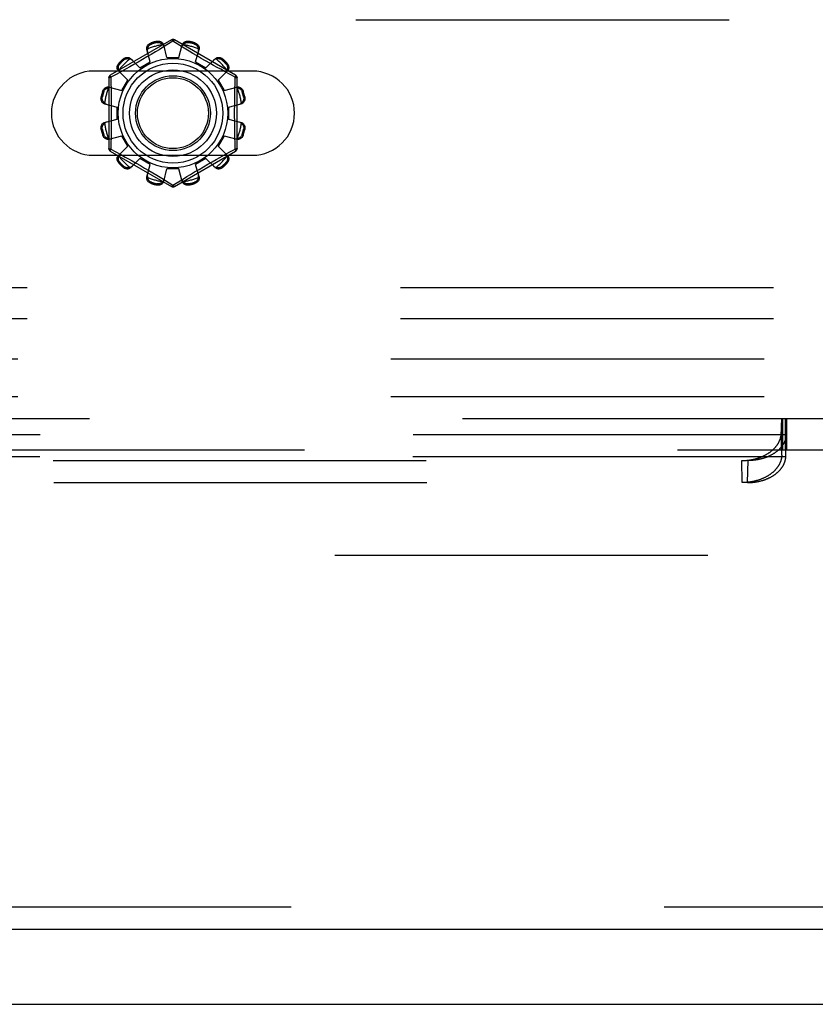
# Model space of a CAD drawing. Header units: inches. Extents: x 0 to 227, y 0 to 147.
# Tile 54 of 256: x 51.93 to 54.59, y 41.62 to 44.91. Entities that reach past the tile are written whole.
import ezdxf

# ---------------------------------------------------------------- set-up
doc = ezdxf.new("R2010")
doc.units = ezdxf.units.IN
doc.header["$LTSCALE"] = 12.466667
doc.header["$MEASUREMENT"] = 0
doc.linetypes.add('HIDDEN', pattern=[0.2, 0.1, -0.1])
doc.layers.get('0').update_dxf_attribs({"linetype": 'CONTINUOUS'})
for name, color, linetype in [('DEFAULT_2', 8, 'HIDDEN'), ('LEFTHAND_DOOR_ASSEMBLY', 7, 'CONTINUOUS'), ('SUBPANEL', 7, 'CONTINUOUS')]:
    doc.layers.add(name, color=color, linetype=linetype)

msp = doc.modelspace()

# ---------------------------------------------------------------- linework, layer by layer
at = {"color": 7, "linetype": 'Continuous'}
msp.add_line((40.8912, 41.6174), (100.7872, 41.6174), dxfattribs=at)
at = {"layer": 'DEFAULT_2', "color": 8, "linetype": 'HIDDEN'}
for p, q in [((48.0709, 44.9089), (56.8209, 44.9089)), ((52.4409, 44.8412), (52.2364, 44.7231)), ((52.3729, 44.8313), (52.3739, 44.8275)), ((52.3928, 44.8326), (52.3918, 44.8364)), ((52.4459, 44.8366), (52.4111, 44.8154)), ((52.4834, 44.8138), (52.4459, 44.8366)), ((52.6554, 44.7231), (52.4509, 44.8412)), ((52.5001, 44.8364), (52.4991, 44.8326)), ((52.518, 44.8275), (52.519, 44.8313)), ((52.3703, 44.7675), (52.3587, 44.8095)), ((52.3873, 44.8011), (52.3736, 44.7929)), ((52.3999, 44.8086), (52.3873, 44.8011)), ((52.4111, 44.8154), (52.3999, 44.8086)), ((52.4259, 44.7824), (52.4149, 44.8246)), ((52.4659, 44.7824), (52.477, 44.8246)), ((52.5002, 44.8037), (52.4834, 44.8138)), ((52.5129, 44.7961), (52.5002, 44.8037)), ((52.5216, 44.7675), (52.5332, 44.8095)), ((52.2818, 44.7743), (52.279, 44.7771)), ((52.3356, 44.7475), (52.305, 44.7785)), ((52.3292, 44.7671), (52.3151, 44.7591)), ((52.344, 44.7756), (52.3292, 44.7671)), ((52.3356, 44.7475), (52.3703, 44.7675)), ((52.3589, 44.7843), (52.344, 44.7756)), ((52.3736, 44.7929), (52.3589, 44.7843)), ((52.4259, 44.7824), (52.4659, 44.7824)), ((52.5266, 44.788), (52.5129, 44.7961)), ((52.5216, 44.7675), (52.5563, 44.7475)), ((52.5407, 44.7797), (52.5266, 44.788)), ((52.5549, 44.7715), (52.5407, 44.7797)), ((52.5687, 44.7637), (52.5549, 44.7715)), ((52.5563, 44.7475), (52.5869, 44.7785)), ((52.6129, 44.7771), (52.6101, 44.7743)), ((52.7116, 44.737), (52.1803, 44.737)), ((52.2736, 44.736), (52.2557, 44.7262)), ((52.2949, 44.7067), (52.2638, 44.7374)), ((52.2652, 44.7633), (52.268, 44.7605)), ((52.2896, 44.7448), (52.2736, 44.736)), ((52.3018, 44.7516), (52.2896, 44.7448)), ((52.3151, 44.7591), (52.3018, 44.7516)), ((52.5819, 44.7562), (52.5687, 44.7637)), ((52.5942, 44.7493), (52.5819, 44.7562)), ((52.6055, 44.743), (52.5942, 44.7493)), ((52.597, 44.7067), (52.6281, 44.7374)), ((52.6205, 44.7348), (52.6055, 44.743)), ((52.6372, 44.7257), (52.6205, 44.7348)), ((52.6239, 44.7605), (52.6267, 44.7633)), ((52.2314, 44.7145), (52.2314, 44.4783)), ((52.2557, 44.7262), (52.2379, 44.7165)), ((52.2379, 44.7165), (52.2382, 44.7048)), ((52.2749, 44.6721), (52.2949, 44.7067)), ((52.597, 44.7067), (52.617, 44.6721)), ((52.654, 44.7165), (52.6372, 44.7257)), ((52.6604, 44.4783), (52.6604, 44.7145)), ((52.2148, 44.6684), (52.211, 44.6694)), ((52.2328, 44.6836), (52.2749, 44.6721)), ((52.617, 44.6721), (52.6591, 44.6836)), ((52.6809, 44.6694), (52.6771, 44.6684)), ((52.206, 44.6506), (52.2098, 44.6496)), ((52.6821, 44.6496), (52.6859, 44.6506)), ((52.2177, 44.6274), (52.2599, 44.6164)), ((52.2599, 44.5764), (52.2599, 44.6164)), ((52.6319, 44.6164), (52.6742, 44.6274)), ((52.6319, 44.6164), (52.6319, 44.5764)), ((52.2177, 44.5654), (52.2599, 44.5764)), ((52.6319, 44.5764), (52.6742, 44.5654)), ((52.2098, 44.5432), (52.206, 44.5422)), ((52.6859, 44.5422), (52.6821, 44.5432)), ((52.211, 44.5233), (52.2148, 44.5244)), ((52.2328, 44.5091), (52.2749, 44.5207)), ((52.2949, 44.4861), (52.2749, 44.5207)), ((52.617, 44.5207), (52.597, 44.4861)), ((52.617, 44.5207), (52.6591, 44.5091)), ((52.6771, 44.5244), (52.6809, 44.5233)), ((52.2364, 44.4697), (52.4409, 44.3516)), ((52.2379, 44.4763), (52.2547, 44.4671)), ((52.2638, 44.4554), (52.2949, 44.4861)), ((52.4509, 44.3516), (52.6554, 44.4697)), ((52.6281, 44.4554), (52.597, 44.4861)), ((52.6362, 44.4666), (52.654, 44.4763)), ((52.654, 44.4763), (52.6537, 44.488)), ((52.1803, 44.4558), (52.7116, 44.4558)), ((52.2547, 44.4671), (52.2714, 44.458)), ((52.2714, 44.458), (52.2864, 44.4498)), ((52.2864, 44.4498), (52.2977, 44.4435)), ((52.2977, 44.4435), (52.31, 44.4366)), ((52.305, 44.4143), (52.3356, 44.4453)), ((52.31, 44.4366), (52.3232, 44.4291)), ((52.3703, 44.4253), (52.3356, 44.4453)), ((52.5563, 44.4453), (52.5216, 44.4253)), ((52.5869, 44.4143), (52.5563, 44.4453)), ((52.5768, 44.4337), (52.5901, 44.4412)), ((52.5901, 44.4412), (52.6023, 44.448)), ((52.6023, 44.448), (52.6183, 44.4568)), ((52.6183, 44.4568), (52.6362, 44.4666)), ((52.268, 44.4323), (52.2652, 44.4295)), ((52.279, 44.4157), (52.2818, 44.4185)), ((52.3232, 44.4291), (52.337, 44.4212)), ((52.337, 44.4212), (52.3512, 44.413)), ((52.3512, 44.413), (52.3653, 44.4048)), ((52.3587, 44.3832), (52.3703, 44.4253)), ((52.3653, 44.4048), (52.379, 44.3967)), ((52.4149, 44.3682), (52.4259, 44.4104)), ((52.4659, 44.4104), (52.4259, 44.4104)), ((52.477, 44.3682), (52.4659, 44.4104)), ((52.5183, 44.3999), (52.533, 44.4085)), ((52.5332, 44.3832), (52.5216, 44.4253)), ((52.533, 44.4085), (52.5479, 44.4172)), ((52.5479, 44.4172), (52.5627, 44.4257)), ((52.5627, 44.4257), (52.5768, 44.4337)), ((52.6101, 44.4185), (52.6129, 44.4157)), ((52.6267, 44.4295), (52.6239, 44.4323)), ((52.379, 44.3967), (52.3917, 44.3891)), ((52.3917, 44.3891), (52.4085, 44.379)), ((52.4085, 44.379), (52.4459, 44.3562)), ((52.4459, 44.3562), (52.4808, 44.3774)), ((52.4808, 44.3774), (52.492, 44.3842)), ((52.492, 44.3842), (52.5046, 44.3917)), ((52.5046, 44.3917), (52.5183, 44.3999)), ((52.3739, 44.3653), (52.3729, 44.3615)), ((52.3918, 44.3564), (52.3928, 44.3602)), ((52.4991, 44.3602), (52.5001, 44.3564)), ((52.519, 44.3615), (52.518, 44.3653)), ((56.9459, 44.0129), (47.9459, 44.0129)), ((56.9459, 43.9089), (47.9459, 43.9089)), ((45.9333, 43.5754), (55.4938, 43.5754)), ((54.4794, 43.5451), (54.4796, 43.5511)), ((54.4796, 43.5511), (54.4798, 43.5554)), ((54.4798, 43.5554), (54.4799, 43.5584)), ((54.4799, 43.5584), (54.4801, 43.5611)), ((54.4801, 43.5754), (54.4801, 43.4714)), ((54.4801, 43.5611), (54.4802, 43.5637)), ((54.4803, 43.5659), (54.4804, 43.5673)), ((54.4804, 43.5673), (54.4805, 43.5686)), ((54.4816, 43.4714), (54.4816, 43.5754)), ((54.4818, 43.5754), (54.4818, 43.4714)), ((54.4828, 43.5754), (54.4828, 43.4714)), ((54.4928, 43.5754), (54.4928, 43.4714)), ((54.493, 43.4714), (54.493, 43.5754)), ((54.4938, 43.5754), (54.4938, 43.4714)), ((54.4941, 43.5686), (54.494, 43.5698)), ((54.4942, 43.5673), (54.4941, 43.5686)), ((54.4943, 43.5659), (54.4942, 43.5673)), ((54.4944, 43.5644), (54.4943, 43.5659)), ((54.4945, 43.562), (54.4944, 43.5644)), ((54.4947, 43.5593), (54.4945, 43.562)), ((54.4948, 43.5564), (54.4947, 43.5593)), ((54.495, 43.5522), (54.4948, 43.5564)), ((54.4952, 43.5464), (54.495, 43.5522)), ((54.4965, 43.5754), (54.4965, 43.4714)), ((54.4956, 43.5208), (46.9315, 43.5208)), ((54.4789, 43.5269), (54.4791, 43.5372)), ((54.4805, 43.4532), (54.4789, 43.5269)), ((54.4791, 43.5372), (54.4794, 43.5451)), ((54.4941, 43.4532), (54.4958, 43.5269)), ((54.4942, 43.4506), (54.4958, 43.5242)), ((54.4954, 43.5399), (54.4952, 43.5464)), ((54.4957, 43.5299), (54.4954, 43.5399)), ((54.4958, 43.5242), (54.4956, 43.5208)), ((54.4958, 43.5269), (54.4957, 43.5299)), ((54.4958, 43.5269), (54.4958, 43.5242)), ((46.6522, 43.4714), (55.4938, 43.4714)), ((54.4805, 43.4532), (54.4806, 43.457)), ((54.4806, 43.457), (54.4807, 43.4597)), ((54.4807, 43.4597), (54.4808, 43.4622)), ((54.4808, 43.4622), (54.4809, 43.4638)), ((54.4809, 43.4654), (54.481, 43.4663)), ((54.4809, 43.4638), (54.4809, 43.4654)), ((54.481, 43.4663), (54.481, 43.4671)), ((54.4936, 43.4675), (54.4935, 43.4682)), ((54.4936, 43.4667), (54.4936, 43.4675)), ((54.4937, 43.4658), (54.4936, 43.4667)), ((54.4937, 43.4649), (54.4937, 43.4658)), ((54.4938, 43.4633), (54.4937, 43.4649)), ((54.4939, 43.4616), (54.4938, 43.4633)), ((54.494, 43.459), (54.4939, 43.4616)), ((54.4941, 43.4555), (54.494, 43.459)), ((54.494, 43.4473), (54.4942, 43.4506)), ((54.4941, 43.4532), (54.4941, 43.4555)), ((54.4942, 43.4506), (54.4941, 43.4532)), ((54.494, 43.4473), (46.9331, 43.4473)), ((47.0593, 43.4351), (54.3678, 43.4351)), ((54.3485, 43.3616), (54.3469, 43.4351)), ((54.3662, 43.3616), (54.3678, 43.4351)), ((47.0609, 43.3616), (54.3662, 43.3616)), ((69.1932, 43.1174), (42.5892, 43.1174))]:
    msp.add_line(p, q, dxfattribs=at)
for points in [[(52.3587, 44.8095), (52.3583, 44.8113), (52.3582, 44.8132), (52.3583, 44.8151), (52.3586, 44.817), (52.3592, 44.8189), (52.36, 44.8207), (52.361, 44.8225), (52.3622, 44.8241), (52.3636, 44.8257), (52.3652, 44.8272), (52.367, 44.8285), (52.3689, 44.8296), (52.3708, 44.8305), (52.3729, 44.8313)], [(52.3918, 44.8364), (52.3939, 44.8367), (52.3961, 44.8369), (52.3983, 44.8369), (52.4005, 44.8366), (52.4026, 44.8362), (52.4046, 44.8355), (52.4065, 44.8347), (52.4083, 44.8337), (52.4099, 44.8325), (52.4113, 44.8311), (52.4125, 44.8296), (52.4136, 44.828), (52.4144, 44.8263), (52.4149, 44.8246)], [(52.3928, 44.8326), (52.3945, 44.8328), (52.3961, 44.833), (52.3976, 44.8329), (52.399, 44.8328), (52.4003, 44.8325), (52.4015, 44.8322), (52.4027, 44.8318), (52.4037, 44.8314), (52.4047, 44.8309), (52.4057, 44.8304), (52.4066, 44.8299), (52.4075, 44.8293), (52.4083, 44.8287), (52.4091, 44.828), (52.4099, 44.8273), (52.4106, 44.8266), (52.4113, 44.8259), (52.412, 44.8251)], [(52.4409, 44.8412), (52.4413, 44.8413), (52.4417, 44.8411), (52.4423, 44.8408), (52.4429, 44.8403), (52.4436, 44.8396), (52.4444, 44.8387), (52.4451, 44.8377), (52.4459, 44.8366)], [(52.4459, 44.8366), (52.4467, 44.8377), (52.4475, 44.8387), (52.4483, 44.8396), (52.449, 44.8403), (52.4496, 44.8408), (52.4502, 44.8411), (52.4506, 44.8412), (52.4509, 44.8412)], [(52.477, 44.8246), (52.4775, 44.8263), (52.4783, 44.828), (52.4794, 44.8296), (52.4806, 44.8311), (52.482, 44.8325), (52.4836, 44.8337), (52.4854, 44.8347), (52.4873, 44.8355), (52.4893, 44.8362), (52.4914, 44.8366), (52.4936, 44.8369), (52.4958, 44.8369), (52.498, 44.8367), (52.5001, 44.8364)], [(52.4799, 44.8251), (52.4806, 44.8259), (52.4813, 44.8266), (52.482, 44.8273), (52.4828, 44.828), (52.4836, 44.8287), (52.4844, 44.8293), (52.4853, 44.8299), (52.4862, 44.8304), (52.4872, 44.8309), (52.4882, 44.8314), (52.4893, 44.8318), (52.4904, 44.8322), (52.4916, 44.8325), (52.4929, 44.8328), (52.4943, 44.8329), (52.4958, 44.833), (52.4974, 44.8328), (52.4991, 44.8326)], [(52.519, 44.8313), (52.5211, 44.8305), (52.523, 44.8296), (52.5249, 44.8285), (52.5267, 44.8272), (52.5283, 44.8257), (52.5297, 44.8241), (52.5309, 44.8225), (52.5319, 44.8207), (52.5327, 44.8189), (52.5333, 44.817), (52.5336, 44.8151), (52.5337, 44.8132), (52.5336, 44.8113), (52.5332, 44.8095)], [(52.361, 44.8114), (52.3605, 44.8099), (52.3603, 44.8083), (52.3601, 44.8068), (52.3602, 44.8053), (52.3603, 44.8039), (52.3607, 44.8024)], [(52.361, 44.8114), (52.3612, 44.8124), (52.3614, 44.8134), (52.3617, 44.8144), (52.362, 44.8154), (52.3624, 44.8164), (52.3628, 44.8173), (52.3633, 44.8183), (52.3638, 44.8192), (52.3644, 44.8201), (52.365, 44.821), (52.3657, 44.8219), (52.3665, 44.8228), (52.3674, 44.8237), (52.3684, 44.8246), (52.3696, 44.8254), (52.3709, 44.8262), (52.3723, 44.8269), (52.3739, 44.8275)], [(52.4168, 44.8175), (52.4164, 44.8189), (52.4158, 44.8202), (52.4151, 44.8215), (52.4142, 44.8228), (52.4132, 44.824), (52.412, 44.8251)], [(52.4799, 44.8251), (52.4787, 44.824), (52.4777, 44.8228), (52.4768, 44.8215), (52.4761, 44.8202), (52.4755, 44.8189), (52.4751, 44.8175)], [(52.518, 44.8275), (52.5196, 44.8269), (52.521, 44.8262), (52.5223, 44.8254), (52.5235, 44.8246), (52.5245, 44.8237), (52.5254, 44.8228), (52.5262, 44.8219), (52.5269, 44.821), (52.5275, 44.8201), (52.5281, 44.8192), (52.5286, 44.8183), (52.5291, 44.8173), (52.5295, 44.8164), (52.5299, 44.8154), (52.5302, 44.8144), (52.5305, 44.8134), (52.5307, 44.8124), (52.5309, 44.8114)], [(52.5312, 44.8024), (52.5316, 44.8039), (52.5317, 44.8053), (52.5318, 44.8068), (52.5316, 44.8083), (52.5314, 44.8099), (52.5309, 44.8114)], [(52.279, 44.7771), (52.2807, 44.7785), (52.2825, 44.7798), (52.2845, 44.7808), (52.2865, 44.7817), (52.2885, 44.7824), (52.2906, 44.7828), (52.2926, 44.783), (52.2947, 44.783), (52.2967, 44.7828), (52.2986, 44.7823), (52.3004, 44.7817), (52.3021, 44.7808), (52.3036, 44.7797), (52.305, 44.7785)], [(52.2818, 44.7743), (52.2831, 44.7754), (52.2845, 44.7763), (52.2858, 44.7771), (52.2871, 44.7776), (52.2884, 44.7781), (52.2896, 44.7784), (52.2907, 44.7786), (52.2919, 44.7788), (52.293, 44.7789), (52.2941, 44.7789), (52.2951, 44.7789), (52.2962, 44.7788), (52.2972, 44.7787), (52.2982, 44.7786), (52.2992, 44.7784), (52.3003, 44.7781), (52.3012, 44.7778), (52.3022, 44.7775)], [(52.3102, 44.7733), (52.3091, 44.7743), (52.3079, 44.7751), (52.3066, 44.7759), (52.3052, 44.7766), (52.3038, 44.7771), (52.3022, 44.7775)], [(52.5897, 44.7775), (52.5881, 44.7771), (52.5867, 44.7766), (52.5853, 44.7759), (52.584, 44.7751), (52.5828, 44.7743), (52.5817, 44.7733)], [(52.5869, 44.7785), (52.5883, 44.7797), (52.5898, 44.7808), (52.5915, 44.7817), (52.5933, 44.7823), (52.5952, 44.7828), (52.5972, 44.783), (52.5993, 44.783), (52.6013, 44.7828), (52.6034, 44.7824), (52.6054, 44.7817), (52.6074, 44.7808), (52.6094, 44.7798), (52.6112, 44.7785), (52.6129, 44.7771)], [(52.5897, 44.7775), (52.5907, 44.7778), (52.5917, 44.7781), (52.5927, 44.7784), (52.5937, 44.7786), (52.5947, 44.7787), (52.5957, 44.7788), (52.5968, 44.7789), (52.5978, 44.7789), (52.5989, 44.7789), (52.6, 44.7788), (52.6012, 44.7786), (52.6024, 44.7784), (52.6036, 44.7781), (52.6048, 44.7776), (52.6061, 44.777), (52.6074, 44.7763), (52.6088, 44.7754), (52.6101, 44.7743)], [(52.2638, 44.7374), (52.2626, 44.7387), (52.2616, 44.7402), (52.2607, 44.7419), (52.26, 44.7438), (52.2595, 44.7457), (52.2593, 44.7477), (52.2593, 44.7497), (52.2595, 44.7517), (52.26, 44.7538), (52.2606, 44.7559), (52.2615, 44.7579), (52.2626, 44.7598), (52.2638, 44.7616), (52.2652, 44.7633)], [(52.2649, 44.7401), (52.2645, 44.7411), (52.2642, 44.7421), (52.264, 44.7431), (52.2638, 44.7441), (52.2636, 44.7452), (52.2635, 44.7462), (52.2634, 44.7472), (52.2634, 44.7483), (52.2634, 44.7494), (52.2635, 44.7505), (52.2637, 44.7516), (52.2639, 44.7528), (52.2643, 44.754), (52.2647, 44.7553), (52.2653, 44.7566), (52.266, 44.7579), (52.2669, 44.7592), (52.268, 44.7605)], [(52.2649, 44.7401), (52.2652, 44.7386), (52.2658, 44.7371), (52.2664, 44.7357), (52.2672, 44.7344), (52.2681, 44.7333), (52.2691, 44.7322)], [(52.6228, 44.7322), (52.6238, 44.7333), (52.6247, 44.7344), (52.6255, 44.7357), (52.6261, 44.7371), (52.6267, 44.7386), (52.627, 44.7401)], [(52.6239, 44.7605), (52.625, 44.7592), (52.6259, 44.7579), (52.6266, 44.7565), (52.6272, 44.7552), (52.6276, 44.754), (52.628, 44.7528), (52.6282, 44.7516), (52.6284, 44.7505), (52.6285, 44.7493), (52.6285, 44.7483), (52.6285, 44.7472), (52.6284, 44.7462), (52.6283, 44.7451), (52.6281, 44.7441), (52.6279, 44.7431), (52.6277, 44.7421), (52.6274, 44.7411), (52.627, 44.7401)], [(52.6267, 44.7633), (52.6281, 44.7616), (52.6293, 44.7598), (52.6304, 44.7579), (52.6313, 44.7559), (52.6319, 44.7538), (52.6324, 44.7517), (52.6326, 44.7497), (52.6326, 44.7477), (52.6324, 44.7457), (52.6319, 44.7438), (52.6312, 44.7419), (52.6303, 44.7402), (52.6293, 44.7387), (52.6281, 44.7374)], [(52.2314, 44.7145), (52.2316, 44.7148), (52.2319, 44.7151), (52.2325, 44.7154), (52.2332, 44.7157), (52.2342, 44.7159), (52.2353, 44.7162), (52.2366, 44.7164), (52.2379, 44.7165)], [(52.2379, 44.7165), (52.2374, 44.7177), (52.2369, 44.7189), (52.2365, 44.72), (52.2363, 44.721), (52.2361, 44.7218), (52.2361, 44.7224), (52.2362, 44.7229), (52.2364, 44.7231)], [(52.2382, 44.7048), (52.239, 44.6689), (52.2392, 44.6568), (52.2394, 44.6447), (52.2396, 44.6326), (52.2397, 44.6205), (52.2398, 44.6085), (52.2398, 44.5964), (52.2398, 44.5843), (52.2397, 44.5722), (52.2396, 44.5601), (52.2394, 44.548), (52.2392, 44.5359), (52.239, 44.5238)], [(52.6529, 44.6689), (52.6537, 44.7048), (52.654, 44.7165)], [(52.6554, 44.7231), (52.6557, 44.7229), (52.6558, 44.7224), (52.6558, 44.7218), (52.6556, 44.721), (52.6554, 44.72), (52.655, 44.7189), (52.6545, 44.7177), (52.654, 44.7165)], [(52.654, 44.7165), (52.6553, 44.7164), (52.6566, 44.7162), (52.6577, 44.7159), (52.6587, 44.7157), (52.6594, 44.7154), (52.66, 44.7151), (52.6603, 44.7148), (52.6604, 44.7145)], [(52.211, 44.6694), (52.2118, 44.6715), (52.2127, 44.6735), (52.2139, 44.6754), (52.2152, 44.6772), (52.2166, 44.6788), (52.2182, 44.6802), (52.2199, 44.6814), (52.2216, 44.6824), (52.2235, 44.6832), (52.2253, 44.6838), (52.2273, 44.6841), (52.2292, 44.6842), (52.231, 44.684), (52.2328, 44.6836)], [(52.2148, 44.6684), (52.2154, 44.67), (52.2161, 44.6715), (52.2169, 44.6728), (52.2178, 44.6739), (52.2186, 44.6749), (52.2195, 44.6758), (52.2204, 44.6766), (52.2213, 44.6773), (52.2222, 44.678), (52.2231, 44.6785), (52.2241, 44.6791), (52.225, 44.6795), (52.226, 44.6799), (52.2269, 44.6803), (52.2279, 44.6806), (52.2289, 44.6809), (52.2299, 44.6812), (52.2309, 44.6814)], [(52.2399, 44.6817), (52.2385, 44.682), (52.237, 44.6822), (52.2355, 44.6822), (52.234, 44.6821), (52.2325, 44.6818), (52.2309, 44.6814)], [(52.661, 44.6814), (52.6594, 44.6818), (52.6579, 44.6821), (52.6564, 44.6822), (52.6549, 44.6822), (52.6534, 44.682), (52.652, 44.6817)], [(52.6537, 44.488), (52.6529, 44.5239), (52.6527, 44.5359), (52.6525, 44.548), (52.6523, 44.5601), (52.6522, 44.5722), (52.6521, 44.5843), (52.6521, 44.5964), (52.6521, 44.6085), (52.6522, 44.6206), (52.6523, 44.6326), (52.6525, 44.6448), (52.6527, 44.6569), (52.6529, 44.6689)], [(52.6591, 44.6836), (52.6609, 44.684), (52.6627, 44.6842), (52.6646, 44.6841), (52.6666, 44.6838), (52.6684, 44.6832), (52.6703, 44.6824), (52.672, 44.6814), (52.6737, 44.6802), (52.6753, 44.6788), (52.6767, 44.6772), (52.678, 44.6754), (52.6792, 44.6735), (52.6801, 44.6715), (52.6809, 44.6694)], [(52.661, 44.6814), (52.662, 44.6812), (52.663, 44.6809), (52.664, 44.6806), (52.665, 44.6803), (52.6659, 44.6799), (52.6669, 44.6795), (52.6678, 44.679), (52.6688, 44.6785), (52.6697, 44.678), (52.6706, 44.6773), (52.6715, 44.6766), (52.6724, 44.6758), (52.6733, 44.6749), (52.6741, 44.6739), (52.675, 44.6728), (52.6758, 44.6715), (52.6765, 44.67), (52.6771, 44.6684)], [(52.2177, 44.6274), (52.216, 44.628), (52.2143, 44.6288), (52.2127, 44.6298), (52.2112, 44.631), (52.2099, 44.6325), (52.2087, 44.6341), (52.2077, 44.6358), (52.2068, 44.6377), (52.2062, 44.6397), (52.2057, 44.6418), (52.2055, 44.644), (52.2054, 44.6462), (52.2056, 44.6484), (52.206, 44.6506)], [(52.2173, 44.6303), (52.2165, 44.631), (52.2157, 44.6317), (52.215, 44.6325), (52.2143, 44.6332), (52.2137, 44.6341), (52.213, 44.6349), (52.2125, 44.6358), (52.2119, 44.6367), (52.2114, 44.6376), (52.2109, 44.6386), (52.2105, 44.6397), (52.2101, 44.6408), (52.2098, 44.642), (52.2096, 44.6434), (52.2094, 44.6448), (52.2094, 44.6463), (52.2095, 44.6479), (52.2098, 44.6496)], [(52.6859, 44.6506), (52.6863, 44.6484), (52.6865, 44.6462), (52.6864, 44.644), (52.6862, 44.6418), (52.6857, 44.6397), (52.6851, 44.6377), (52.6842, 44.6358), (52.6832, 44.6341), (52.682, 44.6325), (52.6807, 44.631), (52.6792, 44.6298), (52.6776, 44.6288), (52.6759, 44.628), (52.6742, 44.6274)], [(52.6821, 44.6496), (52.6824, 44.6479), (52.6825, 44.6463), (52.6825, 44.6448), (52.6823, 44.6433), (52.6821, 44.642), (52.6818, 44.6408), (52.6814, 44.6397), (52.681, 44.6386), (52.6805, 44.6376), (52.68, 44.6366), (52.6794, 44.6357), (52.6789, 44.6349), (52.6782, 44.634), (52.6776, 44.6332), (52.6769, 44.6325), (52.6762, 44.6317), (52.6754, 44.631), (52.6746, 44.6303)], [(52.2173, 44.6303), (52.2184, 44.6292), (52.2196, 44.6282), (52.2208, 44.6273), (52.2221, 44.6266), (52.2235, 44.626), (52.2249, 44.6255)], [(52.667, 44.6255), (52.6684, 44.626), (52.6698, 44.6266), (52.6711, 44.6273), (52.6723, 44.6282), (52.6735, 44.6292), (52.6746, 44.6303)], [(52.2249, 44.5672), (52.2235, 44.5668), (52.2221, 44.5662), (52.2208, 44.5655), (52.2196, 44.5646), (52.2184, 44.5636), (52.2173, 44.5625)], [(52.6746, 44.5625), (52.6735, 44.5636), (52.6723, 44.5646), (52.6711, 44.5655), (52.6698, 44.5662), (52.6684, 44.5668), (52.667, 44.5672)], [(52.206, 44.5422), (52.2056, 44.5444), (52.2054, 44.5465), (52.2055, 44.5488), (52.2057, 44.551), (52.2062, 44.5531), (52.2068, 44.5551), (52.2077, 44.557), (52.2087, 44.5587), (52.2099, 44.5603), (52.2112, 44.5617), (52.2127, 44.563), (52.2143, 44.564), (52.216, 44.5648), (52.2177, 44.5654)], [(52.2098, 44.5432), (52.2095, 44.5449), (52.2094, 44.5465), (52.2094, 44.548), (52.2096, 44.5494), (52.2098, 44.5508), (52.2101, 44.552), (52.2105, 44.5531), (52.2109, 44.5542), (52.2114, 44.5552), (52.2119, 44.5561), (52.2125, 44.557), (52.213, 44.5579), (52.2137, 44.5587), (52.2143, 44.5595), (52.215, 44.5603), (52.2157, 44.5611), (52.2165, 44.5618), (52.2173, 44.5625)], [(52.6742, 44.5654), (52.6759, 44.5648), (52.6776, 44.564), (52.6792, 44.563), (52.6807, 44.5617), (52.682, 44.5603), (52.6832, 44.5587), (52.6842, 44.557), (52.6851, 44.5551), (52.6857, 44.5531), (52.6862, 44.551), (52.6864, 44.5488), (52.6865, 44.5465), (52.6863, 44.5444), (52.6859, 44.5422)], [(52.6746, 44.5625), (52.6754, 44.5618), (52.6762, 44.5611), (52.6769, 44.5603), (52.6776, 44.5595), (52.6782, 44.5587), (52.6789, 44.5579), (52.6794, 44.557), (52.68, 44.5561), (52.6805, 44.5552), (52.681, 44.5542), (52.6814, 44.5531), (52.6818, 44.552), (52.6821, 44.5507), (52.6823, 44.5494), (52.6825, 44.548), (52.6825, 44.5465), (52.6824, 44.5449), (52.6821, 44.5432)], [(52.2328, 44.5091), (52.231, 44.5088), (52.2292, 44.5086), (52.2273, 44.5087), (52.2253, 44.509), (52.2235, 44.5096), (52.2216, 44.5104), (52.2199, 44.5114), (52.2182, 44.5126), (52.2166, 44.514), (52.2152, 44.5156), (52.2139, 44.5174), (52.2127, 44.5193), (52.2118, 44.5213), (52.211, 44.5233)], [(52.2309, 44.5114), (52.2299, 44.5116), (52.2289, 44.5119), (52.2279, 44.5122), (52.2269, 44.5125), (52.2259, 44.5129), (52.225, 44.5133), (52.2241, 44.5137), (52.2231, 44.5143), (52.2222, 44.5148), (52.2213, 44.5155), (52.2204, 44.5162), (52.2195, 44.517), (52.2186, 44.5179), (52.2178, 44.5189), (52.2169, 44.52), (52.2161, 44.5213), (52.2154, 44.5228), (52.2148, 44.5244)], [(52.2309, 44.5114), (52.2325, 44.511), (52.234, 44.5107), (52.2355, 44.5106), (52.237, 44.5106), (52.2385, 44.5108), (52.2399, 44.5111)], [(52.239, 44.5238), (52.2382, 44.488), (52.2379, 44.4763)], [(52.652, 44.5111), (52.6534, 44.5108), (52.6549, 44.5106), (52.6564, 44.5106), (52.6579, 44.5107), (52.6594, 44.511), (52.661, 44.5114)], [(52.6809, 44.5233), (52.6801, 44.5213), (52.6792, 44.5193), (52.678, 44.5174), (52.6767, 44.5156), (52.6753, 44.514), (52.6737, 44.5126), (52.672, 44.5114), (52.6703, 44.5104), (52.6684, 44.5096), (52.6666, 44.509), (52.6646, 44.5087), (52.6627, 44.5086), (52.6609, 44.5088), (52.6591, 44.5091)], [(52.6771, 44.5244), (52.6765, 44.5228), (52.6758, 44.5213), (52.675, 44.52), (52.6741, 44.5189), (52.6733, 44.5179), (52.6724, 44.517), (52.6715, 44.5162), (52.6706, 44.5155), (52.6697, 44.5148), (52.6688, 44.5142), (52.6678, 44.5137), (52.6669, 44.5133), (52.6659, 44.5129), (52.665, 44.5125), (52.664, 44.5122), (52.663, 44.5119), (52.662, 44.5116), (52.661, 44.5114)], [(52.2379, 44.4763), (52.2366, 44.4764), (52.2353, 44.4766), (52.2342, 44.4768), (52.2332, 44.4771), (52.2325, 44.4774), (52.2319, 44.4777), (52.2316, 44.478), (52.2314, 44.4783)], [(52.2364, 44.4697), (52.2362, 44.4699), (52.2361, 44.4704), (52.2361, 44.471), (52.2363, 44.4718), (52.2365, 44.4728), (52.2369, 44.4739), (52.2374, 44.475), (52.2379, 44.4763)], [(52.6604, 44.4783), (52.6603, 44.478), (52.66, 44.4777), (52.6594, 44.4774), (52.6587, 44.4771), (52.6577, 44.4768), (52.6566, 44.4766), (52.6553, 44.4764), (52.654, 44.4763)], [(52.654, 44.4763), (52.6545, 44.475), (52.655, 44.4739), (52.6554, 44.4728), (52.6556, 44.4718), (52.6558, 44.471), (52.6558, 44.4704), (52.6557, 44.4699), (52.6554, 44.4697)], [(52.2652, 44.4295), (52.2638, 44.4312), (52.2626, 44.433), (52.2615, 44.4349), (52.2606, 44.4369), (52.26, 44.439), (52.2595, 44.4411), (52.2593, 44.4431), (52.2593, 44.4451), (52.2595, 44.4471), (52.26, 44.449), (52.2607, 44.4509), (52.2616, 44.4525), (52.2626, 44.4541), (52.2638, 44.4554)], [(52.268, 44.4323), (52.2669, 44.4336), (52.266, 44.4349), (52.2653, 44.4362), (52.2647, 44.4375), (52.2643, 44.4388), (52.2639, 44.44), (52.2637, 44.4412), (52.2635, 44.4423), (52.2634, 44.4434), (52.2634, 44.4445), (52.2634, 44.4456), (52.2635, 44.4466), (52.2636, 44.4476), (52.2638, 44.4487), (52.264, 44.4497), (52.2642, 44.4507), (52.2645, 44.4517), (52.2649, 44.4527)], [(52.2691, 44.4606), (52.2681, 44.4595), (52.2672, 44.4584), (52.2664, 44.4571), (52.2658, 44.4557), (52.2652, 44.4542), (52.2649, 44.4527)], [(52.627, 44.4527), (52.6267, 44.4542), (52.6261, 44.4557), (52.6255, 44.4571), (52.6247, 44.4584), (52.6238, 44.4595), (52.6228, 44.4606)], [(52.627, 44.4527), (52.6274, 44.4517), (52.6277, 44.4507), (52.6279, 44.4497), (52.6281, 44.4487), (52.6283, 44.4476), (52.6284, 44.4466), (52.6285, 44.4456), (52.6285, 44.4445), (52.6285, 44.4434), (52.6284, 44.4423), (52.6282, 44.4412), (52.628, 44.44), (52.6276, 44.4388), (52.6272, 44.4375), (52.6266, 44.4362), (52.6259, 44.4349), (52.625, 44.4336), (52.6239, 44.4323)], [(52.6281, 44.4554), (52.6293, 44.4541), (52.6303, 44.4525), (52.6312, 44.4509), (52.6319, 44.449), (52.6324, 44.4471), (52.6326, 44.4451), (52.6326, 44.4431), (52.6324, 44.4411), (52.6319, 44.439), (52.6313, 44.4369), (52.6304, 44.4349), (52.6293, 44.433), (52.6281, 44.4312), (52.6267, 44.4295)], [(52.305, 44.4143), (52.3036, 44.413), (52.3021, 44.412), (52.3004, 44.4111), (52.2986, 44.4104), (52.2967, 44.41), (52.2947, 44.4097), (52.2926, 44.4097), (52.2906, 44.41), (52.2885, 44.4104), (52.2865, 44.4111), (52.2845, 44.4119), (52.2825, 44.413), (52.2807, 44.4143), (52.279, 44.4157)], [(52.3022, 44.4153), (52.3012, 44.415), (52.3002, 44.4147), (52.2992, 44.4144), (52.2982, 44.4142), (52.2972, 44.4141), (52.2962, 44.4139), (52.2951, 44.4139), (52.2941, 44.4139), (52.293, 44.4139), (52.2919, 44.414), (52.2907, 44.4141), (52.2895, 44.4144), (52.2883, 44.4147), (52.2871, 44.4152), (52.2858, 44.4157), (52.2845, 44.4165), (52.2831, 44.4174), (52.2818, 44.4185)], [(52.3022, 44.4153), (52.3038, 44.4157), (52.3052, 44.4162), (52.3066, 44.4169), (52.3079, 44.4176), (52.3091, 44.4185), (52.3102, 44.4195)], [(52.5817, 44.4195), (52.5828, 44.4185), (52.584, 44.4176), (52.5853, 44.4169), (52.5867, 44.4162), (52.5881, 44.4157), (52.5897, 44.4153)], [(52.6129, 44.4157), (52.6112, 44.4143), (52.6094, 44.413), (52.6074, 44.4119), (52.6054, 44.4111), (52.6034, 44.4104), (52.6013, 44.41), (52.5993, 44.4097), (52.5972, 44.4097), (52.5952, 44.41), (52.5933, 44.4104), (52.5915, 44.4111), (52.5898, 44.412), (52.5883, 44.413), (52.5869, 44.4143)], [(52.6101, 44.4185), (52.6088, 44.4174), (52.6074, 44.4165), (52.6061, 44.4157), (52.6048, 44.4152), (52.6035, 44.4147), (52.6023, 44.4144), (52.6012, 44.4141), (52.6, 44.414), (52.5989, 44.4139), (52.5978, 44.4139), (52.5968, 44.4139), (52.5957, 44.4139), (52.5947, 44.4141), (52.5937, 44.4142), (52.5927, 44.4144), (52.5916, 44.4147), (52.5907, 44.415), (52.5897, 44.4153)], [(52.3729, 44.3615), (52.3708, 44.3622), (52.3689, 44.3632), (52.367, 44.3643), (52.3652, 44.3656), (52.3636, 44.3671), (52.3622, 44.3686), (52.361, 44.3703), (52.36, 44.3721), (52.3592, 44.3739), (52.3586, 44.3758), (52.3583, 44.3777), (52.3582, 44.3796), (52.3583, 44.3815), (52.3587, 44.3832)], [(52.3607, 44.3904), (52.3603, 44.3889), (52.3602, 44.3875), (52.3601, 44.386), (52.3603, 44.3844), (52.3605, 44.3829), (52.361, 44.3814)], [(52.3739, 44.3653), (52.3723, 44.3659), (52.3709, 44.3666), (52.3696, 44.3674), (52.3684, 44.3682), (52.3674, 44.3691), (52.3665, 44.37), (52.3657, 44.3709), (52.365, 44.3718), (52.3644, 44.3727), (52.3638, 44.3736), (52.3633, 44.3745), (52.3628, 44.3755), (52.3624, 44.3764), (52.362, 44.3774), (52.3617, 44.3784), (52.3614, 44.3794), (52.3612, 44.3804), (52.361, 44.3814)], [(52.412, 44.3677), (52.4132, 44.3688), (52.4142, 44.37), (52.4151, 44.3713), (52.4158, 44.3726), (52.4164, 44.3739), (52.4168, 44.3753)], [(52.4751, 44.3753), (52.4755, 44.3739), (52.4761, 44.3726), (52.4768, 44.3713), (52.4777, 44.37), (52.4787, 44.3688), (52.4799, 44.3677)], [(52.5309, 44.3814), (52.5307, 44.3804), (52.5305, 44.3794), (52.5302, 44.3783), (52.5299, 44.3774), (52.5295, 44.3764), (52.5291, 44.3754), (52.5286, 44.3745), (52.5281, 44.3736), (52.5275, 44.3727), (52.5269, 44.3717), (52.5262, 44.3708), (52.5254, 44.3699), (52.5245, 44.3691), (52.5235, 44.3682), (52.5223, 44.3674), (52.521, 44.3666), (52.5196, 44.3659), (52.518, 44.3653)], [(52.5332, 44.3832), (52.5336, 44.3815), (52.5337, 44.3796), (52.5336, 44.3777), (52.5333, 44.3758), (52.5327, 44.3739), (52.5319, 44.3721), (52.5309, 44.3703), (52.5297, 44.3686), (52.5283, 44.3671), (52.5267, 44.3656), (52.5249, 44.3643), (52.523, 44.3632), (52.5211, 44.3622), (52.519, 44.3615)], [(52.5309, 44.3814), (52.5314, 44.3829), (52.5316, 44.3844), (52.5318, 44.386), (52.5317, 44.3875), (52.5316, 44.3889), (52.5312, 44.3904)], [(52.4149, 44.3682), (52.4144, 44.3664), (52.4136, 44.3648), (52.4125, 44.3632), (52.4113, 44.3617), (52.4099, 44.3603), (52.4083, 44.3591), (52.4065, 44.3581), (52.4046, 44.3573), (52.4026, 44.3566), (52.4005, 44.3562), (52.3983, 44.3559), (52.3961, 44.3559), (52.3939, 44.356), (52.3918, 44.3564)], [(52.412, 44.3677), (52.4113, 44.3669), (52.4106, 44.3662), (52.4099, 44.3654), (52.4091, 44.3648), (52.4083, 44.3641), (52.4075, 44.3635), (52.4066, 44.3629), (52.4057, 44.3624), (52.4047, 44.3619), (52.4037, 44.3614), (52.4026, 44.361), (52.4015, 44.3606), (52.4003, 44.3603), (52.399, 44.36), (52.3976, 44.3599), (52.3961, 44.3598), (52.3945, 44.36), (52.3928, 44.3602)], [(52.4459, 44.3562), (52.4452, 44.3551), (52.4444, 44.3541), (52.4436, 44.3532), (52.4429, 44.3525), (52.4423, 44.352), (52.4417, 44.3517), (52.4413, 44.3515), (52.4409, 44.3516)], [(52.4509, 44.3516), (52.4506, 44.3515), (52.4502, 44.3517), (52.4496, 44.352), (52.449, 44.3525), (52.4483, 44.3532), (52.4475, 44.3541), (52.4468, 44.3551), (52.4459, 44.3562)], [(52.5001, 44.3564), (52.498, 44.356), (52.4958, 44.3559), (52.4936, 44.3559), (52.4914, 44.3562), (52.4893, 44.3566), (52.4873, 44.3573), (52.4854, 44.3581), (52.4836, 44.3591), (52.482, 44.3603), (52.4806, 44.3617), (52.4794, 44.3632), (52.4783, 44.3648), (52.4775, 44.3664), (52.477, 44.3682)], [(52.4991, 44.3602), (52.4974, 44.36), (52.4958, 44.3598), (52.4943, 44.3599), (52.4929, 44.36), (52.4916, 44.3603), (52.4904, 44.3606), (52.4892, 44.361), (52.4882, 44.3614), (52.4872, 44.3619), (52.4862, 44.3624), (52.4853, 44.3629), (52.4844, 44.3635), (52.4836, 44.3641), (52.4828, 44.3648), (52.482, 44.3654), (52.4813, 44.3662), (52.4806, 44.3669), (52.4799, 44.3677)], [(54.4802, 43.5637), (54.4803, 43.5652), (54.4803, 43.5659)], [(54.4805, 43.5686), (54.4806, 43.5698), (54.4807, 43.5703), (54.4807, 43.5708), (54.4808, 43.5713), (54.4808, 43.5718), (54.4809, 43.5722), (54.4809, 43.5726), (54.481, 43.573), (54.481, 43.5734), (54.4811, 43.5737), (54.4811, 43.574), (54.4812, 43.5743), (54.4812, 43.5745), (54.4813, 43.5747), (54.4813, 43.5749), (54.4814, 43.575), (54.4814, 43.5752), (54.4815, 43.5753), (54.4815, 43.5753), (54.4816, 43.5754), (54.4816, 43.5754)], [(54.494, 43.5698), (54.494, 43.5703), (54.4939, 43.5708), (54.4939, 43.5713), (54.4938, 43.5718), (54.4938, 43.5722), (54.4937, 43.5726), (54.4937, 43.573), (54.4936, 43.5734), (54.4936, 43.5737), (54.4935, 43.574), (54.4935, 43.5743), (54.4934, 43.5745), (54.4934, 43.5747), (54.4933, 43.5749), (54.4933, 43.575), (54.4932, 43.5752), (54.4932, 43.5753), (54.4931, 43.5753), (54.4931, 43.5754), (54.493, 43.5754)], [(54.3469, 43.4351), (54.3487, 43.4351), (54.3505, 43.4352), (54.3523, 43.4352), (54.3541, 43.4353), (54.3559, 43.4354), (54.3577, 43.4354), (54.3595, 43.4356), (54.3613, 43.4357), (54.3631, 43.4358), (54.3649, 43.436), (54.3667, 43.4362), (54.3685, 43.4364), (54.3703, 43.4366), (54.3721, 43.4369), (54.3739, 43.4371), (54.3756, 43.4374), (54.3774, 43.4377), (54.3792, 43.438), (54.3809, 43.4383), (54.3827, 43.4387), (54.3844, 43.439), (54.3862, 43.4394), (54.3879, 43.4398), (54.3896, 43.4402), (54.3913, 43.4406), (54.393, 43.4411), (54.3947, 43.4415), (54.3964, 43.442), (54.3981, 43.4425), (54.3998, 43.443), (54.4014, 43.4436), (54.4031, 43.4441), (54.4047, 43.4447), (54.4063, 43.4452), (54.408, 43.4458), (54.4096, 43.4464), (54.4112, 43.447), (54.4127, 43.4477), (54.4143, 43.4483), (54.4159, 43.449), (54.4174, 43.4497), (54.4189, 43.4504), (54.4205, 43.4511), (54.422, 43.4518), (54.4234, 43.4526), (54.4249, 43.4533), (54.4264, 43.4541), (54.4278, 43.4549), (54.4293, 43.4557), (54.4307, 43.4565), (54.4321, 43.4573), (54.4334, 43.4582), (54.4348, 43.459), (54.4362, 43.4599), (54.4375, 43.4608), (54.4388, 43.4617), (54.4401, 43.4626), (54.4414, 43.4635), (54.4427, 43.4644), (54.4439, 43.4654), (54.4451, 43.4663), (54.4463, 43.4673), (54.4475, 43.4683), (54.4487, 43.4692), (54.4498, 43.4702), (54.451, 43.4713), (54.4521, 43.4723), (54.4532, 43.4733), (54.4542, 43.4744), (54.4553, 43.4754), (54.4563, 43.4765), (54.4573, 43.4775), (54.4583, 43.4786), (54.4593, 43.4797), (54.4602, 43.4808), (54.4611, 43.4819), (54.462, 43.483), (54.4629, 43.4842), (54.4638, 43.4853), (54.4646, 43.4865), (54.4654, 43.4876), (54.4662, 43.4888), (54.467, 43.4899), (54.4677, 43.4911), (54.4685, 43.4923), (54.4692, 43.4935), (54.4698, 43.4947), (54.4705, 43.4959), (54.4711, 43.4971), (54.4717, 43.4983), (54.4723, 43.4995), (54.4728, 43.5007), (54.4734, 43.502), (54.4739, 43.5032), (54.4744, 43.5044), (54.4748, 43.5057), (54.4753, 43.5069), (54.4757, 43.5082), (54.4761, 43.5094), (54.4764, 43.5107), (54.4768, 43.5119), (54.4771, 43.5132), (54.4774, 43.5145), (54.4776, 43.5157), (54.4779, 43.517), (54.4781, 43.5183), (54.4783, 43.5196), (54.4784, 43.5208)], [(54.4956, 43.5208), (54.4955, 43.5196), (54.4954, 43.5183), (54.4952, 43.517), (54.495, 43.5157), (54.4948, 43.5145), (54.4946, 43.5132), (54.4943, 43.5119), (54.494, 43.5107), (54.4937, 43.5094), (54.4934, 43.5082), (54.4931, 43.5069), (54.4927, 43.5057), (54.4923, 43.5044), (54.4918, 43.5032), (54.4914, 43.502), (54.4909, 43.5007), (54.4904, 43.4995), (54.4899, 43.4983), (54.4893, 43.4971), (54.4887, 43.4959), (54.4881, 43.4947), (54.4875, 43.4935), (54.4869, 43.4923), (54.4862, 43.4911), (54.4855, 43.4899), (54.4848, 43.4888), (54.4841, 43.4876), (54.4833, 43.4865), (54.4825, 43.4853), (54.4817, 43.4842), (54.4809, 43.483), (54.48, 43.4819), (54.4791, 43.4808), (54.4782, 43.4797), (54.4773, 43.4786), (54.4764, 43.4775), (54.4754, 43.4765), (54.4744, 43.4754), (54.4734, 43.4744), (54.4724, 43.4733), (54.4714, 43.4723), (54.4703, 43.4713), (54.4692, 43.4702), (54.4681, 43.4692), (54.467, 43.4683), (54.4658, 43.4673), (54.4647, 43.4663), (54.4635, 43.4654), (54.4623, 43.4644), (54.4611, 43.4635), (54.4598, 43.4626), (54.4586, 43.4617), (54.4573, 43.4608), (54.456, 43.4599), (54.4547, 43.459), (54.4534, 43.4582), (54.452, 43.4573), (54.4507, 43.4565), (54.4493, 43.4557), (54.4479, 43.4549), (54.4465, 43.4541), (54.445, 43.4533), (54.4436, 43.4526), (54.4422, 43.4518), (54.4407, 43.4511), (54.4392, 43.4504), (54.4377, 43.4497), (54.4362, 43.449), (54.4347, 43.4483), (54.4331, 43.4477), (54.4316, 43.447), (54.43, 43.4464), (54.4284, 43.4458), (54.4268, 43.4452), (54.4252, 43.4447), (54.4236, 43.4441), (54.422, 43.4436), (54.4203, 43.443), (54.4187, 43.4425), (54.417, 43.442), (54.4154, 43.4415), (54.4137, 43.4411), (54.412, 43.4406), (54.4103, 43.4402), (54.4086, 43.4398), (54.4069, 43.4394), (54.4052, 43.439), (54.4034, 43.4387), (54.4017, 43.4383), (54.4, 43.438), (54.3982, 43.4377), (54.3965, 43.4374), (54.3947, 43.4371), (54.3929, 43.4369), (54.3912, 43.4366), (54.3894, 43.4364), (54.3876, 43.4362), (54.3858, 43.436), (54.384, 43.4358), (54.3822, 43.4357), (54.3804, 43.4356), (54.3786, 43.4354), (54.3768, 43.4354), (54.375, 43.4353), (54.3732, 43.4352), (54.3714, 43.4352), (54.3696, 43.4351), (54.3678, 43.4351)], [(54.4784, 43.5208), (54.4785, 43.5219), (54.4786, 43.5229), (54.4787, 43.5239), (54.4788, 43.5249), (54.4788, 43.5259), (54.4789, 43.5269)], [(54.4805, 43.4532), (54.4805, 43.4525), (54.4804, 43.4518), (54.4804, 43.4511), (54.4803, 43.4503), (54.4803, 43.4496), (54.4802, 43.4488), (54.4801, 43.4481), (54.48, 43.4473)], [(54.481, 43.4671), (54.4811, 43.4679), (54.4811, 43.4682), (54.4812, 43.4686), (54.4812, 43.4689), (54.4812, 43.4692), (54.4812, 43.4695), (54.4813, 43.4697), (54.4813, 43.47), (54.4813, 43.4702), (54.4813, 43.4704), (54.4814, 43.4706), (54.4814, 43.4708), (54.4814, 43.4709), (54.4815, 43.471), (54.4815, 43.4711), (54.4815, 43.4712), (54.4815, 43.4713), (54.4816, 43.4714), (54.4816, 43.4714), (54.4816, 43.4714)], [(54.4935, 43.4682), (54.4935, 43.4686), (54.4935, 43.4689), (54.4934, 43.4692), (54.4934, 43.4695), (54.4934, 43.4697), (54.4933, 43.47), (54.4933, 43.4702), (54.4933, 43.4704), (54.4933, 43.4706), (54.4932, 43.4708), (54.4932, 43.4709), (54.4932, 43.471), (54.4932, 43.4711), (54.4931, 43.4712), (54.4931, 43.4713), (54.4931, 43.4714), (54.493, 43.4714), (54.493, 43.4714)], [(54.48, 43.4473), (54.4799, 43.446), (54.4797, 43.4447), (54.4795, 43.4435), (54.4792, 43.4422), (54.479, 43.4409), (54.4787, 43.4397), (54.4784, 43.4384), (54.478, 43.4371), (54.4777, 43.4359), (54.4773, 43.4346), (54.4769, 43.4334), (54.4764, 43.4321), (54.476, 43.4309), (54.4755, 43.4296), (54.475, 43.4284), (54.4745, 43.4272), (54.4739, 43.426), (54.4733, 43.4247), (54.4727, 43.4235), (54.4721, 43.4223), (54.4714, 43.4211), (54.4708, 43.4199), (54.4701, 43.4187), (54.4693, 43.4176), (54.4686, 43.4164), (54.4678, 43.4152), (54.467, 43.4141), (54.4662, 43.4129), (54.4654, 43.4118), (54.4645, 43.4106), (54.4637, 43.4095), (54.4628, 43.4084), (54.4618, 43.4073), (54.4609, 43.4062), (54.4599, 43.4051), (54.4589, 43.404), (54.4579, 43.4029), (54.4569, 43.4019), (54.4558, 43.4008), (54.4548, 43.3998), (54.4537, 43.3987), (54.4526, 43.3977), (54.4514, 43.3967), (54.4503, 43.3957), (54.4491, 43.3947), (54.4479, 43.3937), (54.4467, 43.3928), (54.4455, 43.3918), (54.4443, 43.3909), (54.443, 43.3899), (54.4417, 43.389), (54.4404, 43.3881), (54.4391, 43.3872), (54.4378, 43.3863), (54.4364, 43.3855), (54.4351, 43.3846), (54.4337, 43.3838), (54.4323, 43.383), (54.4309, 43.3821), (54.4294, 43.3813), (54.428, 43.3806), (54.4265, 43.3798), (54.4251, 43.379), (54.4236, 43.3783), (54.4221, 43.3776), (54.4205, 43.3769), (54.419, 43.3762), (54.4175, 43.3755), (54.4159, 43.3748), (54.4143, 43.3741), (54.4128, 43.3735), (54.4112, 43.3729), (54.4096, 43.3723), (54.4079, 43.3717), (54.4063, 43.3711), (54.4047, 43.3706), (54.403, 43.37), (54.4014, 43.3695), (54.3997, 43.369), (54.398, 43.3685), (54.3963, 43.368), (54.3946, 43.3675), (54.3929, 43.3671), (54.3912, 43.3667), (54.3895, 43.3663), (54.3878, 43.3659), (54.386, 43.3655), (54.3843, 43.3651), (54.3825, 43.3648), (54.3808, 43.3645), (54.379, 43.3641), (54.3772, 43.3639), (54.3755, 43.3636), (54.3737, 43.3633), (54.3719, 43.3631), (54.3701, 43.3629), (54.3683, 43.3627), (54.3665, 43.3625), (54.3647, 43.3623), (54.3629, 43.3622), (54.3611, 43.362), (54.3593, 43.3619), (54.3575, 43.3618), (54.3557, 43.3617), (54.3539, 43.3617), (54.3521, 43.3616), (54.3503, 43.3616), (54.3485, 43.3616)], [(54.3662, 43.3616), (54.368, 43.3616), (54.3698, 43.3616), (54.3716, 43.3617), (54.3734, 43.3617), (54.3752, 43.3618), (54.377, 43.3619), (54.3788, 43.362), (54.3806, 43.3622), (54.3824, 43.3623), (54.3842, 43.3625), (54.386, 43.3627), (54.3878, 43.3629), (54.3896, 43.3631), (54.3913, 43.3633), (54.3931, 43.3636), (54.3949, 43.3639), (54.3966, 43.3641), (54.3984, 43.3645), (54.4001, 43.3648), (54.4018, 43.3651), (54.4036, 43.3655), (54.4053, 43.3659), (54.407, 43.3663), (54.4087, 43.3667), (54.4104, 43.3671), (54.4121, 43.3675), (54.4138, 43.368), (54.4154, 43.3685), (54.4171, 43.369), (54.4187, 43.3695), (54.4204, 43.37), (54.422, 43.3706), (54.4236, 43.3711), (54.4252, 43.3717), (54.4268, 43.3723), (54.4284, 43.3729), (54.4299, 43.3735), (54.4315, 43.3741), (54.433, 43.3748), (54.4346, 43.3755), (54.4361, 43.3762), (54.4376, 43.3769), (54.4391, 43.3776), (54.4405, 43.3783), (54.442, 43.379), (54.4434, 43.3798), (54.4449, 43.3806), (54.4463, 43.3813), (54.4477, 43.3821), (54.449, 43.383), (54.4504, 43.3838), (54.4518, 43.3846), (54.4531, 43.3855), (54.4544, 43.3863), (54.4557, 43.3872), (54.457, 43.3881), (54.4582, 43.389), (54.4595, 43.3899), (54.4607, 43.3909), (54.4619, 43.3918), (54.4631, 43.3928), (54.4642, 43.3937), (54.4654, 43.3947), (54.4665, 43.3957), (54.4676, 43.3967), (54.4687, 43.3977), (54.4698, 43.3987), (54.4708, 43.3998), (54.4718, 43.4008), (54.4728, 43.4019), (54.4738, 43.4029), (54.4748, 43.404), (54.4757, 43.4051), (54.4766, 43.4062), (54.4775, 43.4073), (54.4784, 43.4084), (54.4793, 43.4095), (54.4801, 43.4106), (54.4809, 43.4118), (54.4817, 43.4129), (54.4824, 43.4141), (54.4832, 43.4152), (54.4839, 43.4164), (54.4846, 43.4176), (54.4853, 43.4187), (54.4859, 43.4199), (54.4865, 43.4211), (54.4871, 43.4223), (54.4877, 43.4235), (54.4883, 43.4247), (54.4888, 43.426), (54.4893, 43.4272), (54.4898, 43.4284), (54.4902, 43.4296), (54.4907, 43.4309), (54.4911, 43.4321), (54.4914, 43.4334), (54.4918, 43.4346), (54.4921, 43.4359), (54.4924, 43.4371), (54.4927, 43.4384), (54.493, 43.4397), (54.4932, 43.4409), (54.4934, 43.4422), (54.4936, 43.4435), (54.4938, 43.4447), (54.4939, 43.446), (54.494, 43.4473)]]:
    msp.add_lwpolyline(points, dxfattribs=at)
for radius in [0.1829, 0.1668, 0.145, 0.125, 0.1186]:
    msp.add_circle((52.4459, 44.5964), radius, dxfattribs=at)
for centre, radius, start, end in [((52.4459, 44.5964), 0.246, 102.7238, 107.2762), ((52.4459, 44.5964), 0.2421, 102.6908, 107.3092), ((52.4459, 44.8325), 0.01, 60, 120), ((52.4459, 44.5964), 0.2421, 72.6908, 77.3092), ((52.4459, 44.5964), 0.246, 72.7238, 77.2762), ((52.4459, 44.5964), 0.2312, 98.4357, 111.5643), ((52.4459, 44.5964), 0.2312, 68.4357, 81.5643), ((52.4459, 44.5964), 0.2312, 128.4357, 141.5643), ((52.4459, 44.5964), 0.246, 132.7238, 137.2762), ((52.4459, 44.5964), 0.2421, 132.6908, 137.3092), ((52.4459, 44.5964), 0.2312, 38.4357, 51.5643), ((52.4459, 44.5964), 0.2421, 42.6908, 47.3092), ((52.4459, 44.5964), 0.246, 42.7238, 47.2762), ((52.1803, 44.5964), 0.1406, 90, 270), ((52.7116, 44.5964), 0.1406, 270, 90), ((52.2414, 44.7145), 0.01, 120, 180), ((52.6504, 44.7145), 0.01, 0, 60), ((52.4459, 44.5964), 0.246, 162.7238, 167.2762), ((52.4459, 44.5964), 0.2421, 162.6908, 167.3092), ((52.4459, 44.5964), 0.2312, 158.4357, 171.5643), ((52.4459, 44.5964), 0.2312, 8.4357, 21.5643), ((52.4459, 44.5964), 0.2421, 12.6908, 17.3092), ((52.4459, 44.5964), 0.246, 12.7238, 17.2762), ((52.4459, 44.5964), 0.246, 192.7238, 197.2762), ((52.4459, 44.5964), 0.2421, 192.6908, 197.3092), ((52.4459, 44.5964), 0.2312, 188.4357, 201.5643), ((52.4459, 44.5964), 0.2312, 338.4357, 351.5643), ((52.4459, 44.5964), 0.2421, 342.6908, 347.3092), ((52.4459, 44.5964), 0.246, 342.7238, 347.2762), ((52.2414, 44.4783), 0.01, 180, 240), ((52.6504, 44.4783), 0.01, 300, 360), ((52.4459, 44.5964), 0.2312, 218.4357, 231.5643), ((52.4459, 44.5964), 0.2312, 308.4357, 321.5643), ((52.4459, 44.5964), 0.246, 222.7238, 227.2762), ((52.4459, 44.5964), 0.2421, 222.6908, 227.3092), ((52.4459, 44.5964), 0.2421, 312.6908, 317.3092), ((52.4459, 44.5964), 0.246, 312.7238, 317.2762), ((52.4459, 44.5964), 0.2312, 248.4357, 261.5643), ((52.4459, 44.5964), 0.2312, 278.4357, 291.5643), ((52.4459, 44.5964), 0.246, 252.7238, 257.2762), ((52.4459, 44.5964), 0.2421, 252.6908, 257.3092), ((52.4459, 44.3603), 0.01, 240, 300), ((52.4459, 44.5964), 0.2421, 282.6908, 287.3092), ((52.4459, 44.5964), 0.246, 282.7238, 287.2762)]:
    msp.add_arc(centre, radius, start, end, dxfattribs=at)
at = {"layer": 'LEFTHAND_DOOR_ASSEMBLY', "color": 8, "linetype": 'HIDDEN'}
msp.add_line((70.2944, 41.9424), (41.5079, 41.9424), dxfattribs=at)
at = {"layer": 'LEFTHAND_DOOR_ASSEMBLY', "color": 3, "linetype": 'Continuous'}
msp.add_line((70.2944, 41.8674), (41.5079, 41.8674), dxfattribs=at)
at = {"layer": 'SUBPANEL', "color": 8, "linetype": 'HIDDEN'}
for p, q in [((96.8079, 43.7736), (44.8704, 43.7736)), ((96.8079, 43.6486), (44.8704, 43.6486))]:
    msp.add_line(p, q, dxfattribs=at)

doc.saveas('drawing.dxf')
